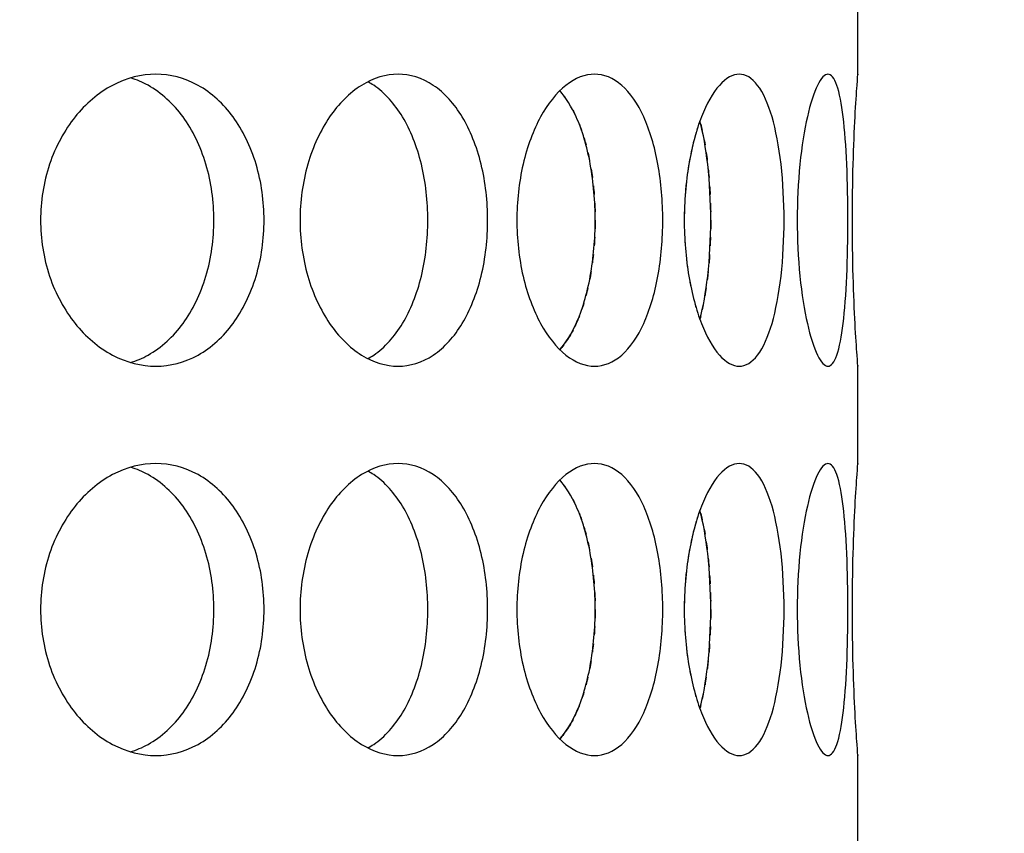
# Model space of a CAD drawing. Header units: millimetres. Extents: x 18 to 610, y -123 to 280.
# Tile 34 of 83: x 151.14 to 153.67, y 121.93 to 124.02. Entities that reach past the tile are written whole.
import ezdxf

# ---------------------------------------------------------------- set-up
doc = ezdxf.new("R2010")
doc.units = ezdxf.units.MM
doc.linetypes.add('SOLID', pattern=[0])

# ---------------------------------------------------------------- blocks, each defined once
blk = doc.blocks.new('BlockOfViews_9')
at = {"linetype": 'SOLID', "lineweight": 30}
for p, q in [((153.2947, 123.8805, 47.985), (153.2947, 124.1309, 47.9956)), ((153.2947, 122.8805, 47.985), (153.2947, 123.1309, 47.9956)), ((153.2947, 121.8805, 47.985), (153.2947, 122.1309, 47.9956))]:
    blk.add_line(p, q, dxfattribs=at)
for centre, radius, start, end in [((148.2443, 134.1808, 118.5), 46, 270.00048, 89.99952), ((148.2447, 134.1808, 116), 42.5, 270, 90), ((148.2447, 134.1808, 80.5), 38, 270, 90), ((148.2447, 134.1808, 72.8678), 27.1, 270, 0)]:
    blk.add_arc(centre, radius, start, end, dxfattribs=at)
for points, knots in [([(151.7691, 123.5058, 51.6168), (151.7691, 123.4587, 51.6168), (151.7624, 123.4085, 51.6234), (151.7347, 123.3161, 51.65), (151.7138, 123.274, 51.67), (151.6651, 123.2074, 51.7155), (151.634, 123.1785, 51.744), (151.5649, 123.1403, 51.8054), (151.5269, 123.1308, 51.8383), (151.4547, 123.1308, 51.8988), (151.4158, 123.1403, 51.9305), (151.3433, 123.1785, 51.9879), (151.3098, 123.2074, 52.0136), (151.2566, 123.274, 52.0537), (151.2333, 123.3161, 52.0708), (151.2022, 123.4085, 52.0934), (151.1946, 123.4587, 52.0989), (151.1946, 123.5529, 52.0989), (151.2022, 123.6032, 52.0934), (151.2333, 123.6956, 52.0708), (151.2566, 123.7377, 52.0537), (151.3098, 123.8043, 52.0136), (151.3433, 123.8331, 51.9879), (151.4158, 123.8714, 51.9305), (151.4547, 123.8808, 51.8988), (151.5269, 123.8808, 51.8383), (151.5649, 123.8714, 51.8054), (151.634, 123.8331, 51.744), (151.6651, 123.8043, 51.7155), (151.7138, 123.7377, 51.67), (151.7347, 123.6956, 51.65), (151.7624, 123.6032, 51.6234), (151.7691, 123.5529, 51.6168), (151.7691, 123.5058, 51.6168)], [0, 0, 0, 0, 0.141313, 0.141313, 0.282627, 0.282627, 0.42394, 0.42394, 0.565253, 0.565253, 0.706567, 0.706567, 0.84788, 0.84788, 0.989193, 0.989193, 1.130507, 1.130507, 1.27182, 1.27182, 1.413133, 1.413133, 1.554447, 1.554447, 1.69576, 1.69576, 1.837073, 1.837073, 1.978386, 1.978386, 2.1197, 2.1197, 2.261013, 2.261013, 2.261013, 2.261013]), ([(152.3436, 123.5058, 50.9499), (152.3436, 123.4587, 50.9499), (152.3381, 123.4085, 50.9575), (152.3155, 123.3161, 50.9886), (152.2984, 123.274, 51.0119), (152.2583, 123.2074, 51.0651), (152.2326, 123.1785, 51.0986), (152.1752, 123.1403, 51.1711), (152.1435, 123.1308, 51.21), (152.083, 123.1308, 51.2822), (152.0501, 123.1403, 51.3202), (151.9887, 123.1785, 51.3893), (151.9602, 123.2074, 51.4204), (151.9147, 123.274, 51.4691), (151.8947, 123.3161, 51.49), (151.8681, 123.4085, 51.5176), (151.8615, 123.4587, 51.5244), (151.8615, 123.5529, 51.5244), (151.8681, 123.6032, 51.5176), (151.8947, 123.6956, 51.49), (151.9147, 123.7377, 51.4691), (151.9602, 123.8043, 51.4204), (151.9887, 123.8331, 51.3893), (152.0501, 123.8714, 51.3202), (152.083, 123.8808, 51.2822), (152.1435, 123.8808, 51.21), (152.1752, 123.8714, 51.1711), (152.2326, 123.8331, 51.0986), (152.2583, 123.8043, 51.0651), (152.2984, 123.7377, 51.0119), (152.3155, 123.6956, 50.9886), (152.3381, 123.6032, 50.9575), (152.3436, 123.5529, 50.9499), (152.3436, 123.5058, 50.9499)], [0, 0, 0, 0, 0.141313, 0.141313, 0.282627, 0.282627, 0.42394, 0.42394, 0.565253, 0.565253, 0.706567, 0.706567, 0.84788, 0.84788, 0.989193, 0.989193, 1.130507, 1.130507, 1.27182, 1.27182, 1.413133, 1.413133, 1.554447, 1.554447, 1.69576, 1.69576, 1.837073, 1.837073, 1.978386, 1.978386, 2.1197, 2.1197, 2.261013, 2.261013, 2.261013, 2.261013]), ([(152.4186, 123.5058, 50.8428), (152.4186, 123.5529, 50.8428), (152.4239, 123.6032, 50.835), (152.4453, 123.6956, 50.8032), (152.4614, 123.7377, 50.7791), (152.4977, 123.8043, 50.7232), (152.5204, 123.8331, 50.6876), (152.5688, 123.8714, 50.6089), (152.5946, 123.8808, 50.5658), (152.6417, 123.8808, 50.4842), (152.6662, 123.8714, 50.4404), (152.7101, 123.8331, 50.359), (152.7296, 123.8043, 50.3216), (152.7598, 123.7377, 50.2622), (152.7726, 123.6956, 50.2363), (152.7895, 123.6032, 50.2018), (152.7936, 123.5529, 50.1933), (152.7936, 123.4587, 50.1933), (152.7895, 123.4085, 50.2018), (152.7726, 123.3161, 50.2363), (152.7598, 123.274, 50.2622), (152.7296, 123.2074, 50.3216), (152.7101, 123.1785, 50.359), (152.6662, 123.1403, 50.4404), (152.6417, 123.1308, 50.4842), (152.5946, 123.1308, 50.5658), (152.5688, 123.1403, 50.6089), (152.5204, 123.1785, 50.6876), (152.4977, 123.2074, 50.7232), (152.4614, 123.274, 50.7791), (152.4453, 123.3161, 50.8032), (152.4239, 123.4085, 50.835), (152.4186, 123.4587, 50.8428), (152.4186, 123.5058, 50.8428)], [0, 0, 0, 0, 0.141313, 0.141313, 0.282627, 0.282627, 0.42394, 0.42394, 0.565253, 0.565253, 0.706567, 0.706567, 0.84788, 0.84788, 0.989193, 0.989193, 1.130507, 1.130507, 1.27182, 1.27182, 1.413133, 1.413133, 1.554447, 1.554447, 1.69576, 1.69576, 1.837073, 1.837073, 1.978386, 1.978386, 2.1197, 2.1197, 2.261013, 2.261013, 2.261013, 2.261013]), ([(152.8488, 123.5058, 50.0748), (152.8488, 123.5529, 50.0748), (152.8527, 123.6032, 50.0662), (152.8683, 123.6956, 50.0312), (152.8799, 123.7377, 50.0047), (152.906, 123.8043, 49.9433), (152.9221, 123.8331, 49.9043), (152.9562, 123.8714, 49.8184), (152.9741, 123.8808, 49.7715), (153.0063, 123.8808, 49.683), (153.0228, 123.8714, 49.6355), (153.0519, 123.8331, 49.5478), (153.0646, 123.8043, 49.5075), (153.084, 123.7377, 49.4438), (153.0922, 123.6956, 49.416), (153.1028, 123.6032, 49.3792), (153.1053, 123.5529, 49.3701), (153.1053, 123.4587, 49.3701), (153.1028, 123.4085, 49.3792), (153.0922, 123.3161, 49.416), (153.084, 123.274, 49.4438), (153.0646, 123.2074, 49.5075), (153.0519, 123.1785, 49.5478), (153.0228, 123.1403, 49.6355), (153.0063, 123.1308, 49.683), (152.9741, 123.1308, 49.7715), (152.9562, 123.1403, 49.8184), (152.9221, 123.1785, 49.9043), (152.906, 123.2074, 49.9433), (152.8799, 123.274, 50.0047), (152.8683, 123.3161, 50.0312), (152.8527, 123.4085, 50.0662), (152.8488, 123.4587, 50.0748), (152.8488, 123.5058, 50.0748)], [0, 0, 0, 0, 0.141313, 0.141313, 0.282627, 0.282627, 0.42394, 0.42394, 0.565253, 0.565253, 0.706567, 0.706567, 0.84788, 0.84788, 0.989193, 0.989193, 1.130507, 1.130507, 1.27182, 1.27182, 1.413133, 1.413133, 1.554447, 1.554447, 1.69576, 1.69576, 1.837073, 1.837073, 1.978386, 1.978386, 2.1197, 2.1197, 2.261013, 2.261013, 2.261013, 2.261013]), ([(153.2694, 123.5058, 48.5052), (153.2694, 123.4587, 48.5052), (153.2685, 123.4085, 48.5146), (153.2644, 123.3161, 48.5528), (153.2612, 123.274, 48.5815), (153.2531, 123.2074, 48.6477), (153.2476, 123.1785, 48.6895), (153.2342, 123.1403, 48.781), (153.2262, 123.1308, 48.8305), (153.2098, 123.1308, 48.9233), (153.2004, 123.1403, 48.9727), (153.1817, 123.1785, 49.0632), (153.1726, 123.2074, 49.1044), (153.1576, 123.274, 49.1693), (153.1507, 123.3161, 49.1974), (153.1415, 123.4085, 49.2347), (153.1391, 123.4587, 49.2438), (153.1391, 123.5529, 49.2438), (153.1415, 123.6032, 49.2347), (153.1507, 123.6956, 49.1974), (153.1576, 123.7377, 49.1693), (153.1726, 123.8043, 49.1044), (153.1817, 123.8331, 49.0632), (153.2004, 123.8714, 48.9727), (153.2098, 123.8808, 48.9233), (153.2262, 123.8808, 48.8305), (153.2342, 123.8714, 48.781), (153.2476, 123.8331, 48.6895), (153.2531, 123.8043, 48.6477), (153.2612, 123.7377, 48.5815), (153.2644, 123.6956, 48.5528), (153.2685, 123.6032, 48.5146), (153.2694, 123.5529, 48.5052), (153.2694, 123.5058, 48.5052)], [0, 0, 0, 0, 0.141313, 0.141313, 0.282627, 0.282627, 0.42394, 0.42394, 0.565253, 0.565253, 0.706567, 0.706567, 0.84788, 0.84788, 0.989193, 0.989193, 1.130507, 1.130507, 1.27182, 1.27182, 1.413133, 1.413133, 1.554447, 1.554447, 1.69576, 1.69576, 1.837073, 1.837073, 1.978386, 1.978386, 2.1197, 2.1197, 2.261013, 2.261013, 2.261013, 2.261013]), ([(153.2946, 123.1323, 47.9665), (153.2947, 123.1313, 47.9778), (153.2947, 123.1308, 47.989), (153.2947, 123.1308, 48.0471), (153.294, 123.1403, 48.0973), (153.2914, 123.1785, 48.1897), (153.2895, 123.2074, 48.2319), (153.286, 123.274, 48.2985), (153.2841, 123.3161, 48.3273), (153.2815, 123.4085, 48.3656), (153.2808, 123.4587, 48.375), (153.2808, 123.5529, 48.375), (153.2815, 123.6032, 48.3656), (153.2841, 123.6956, 48.3273), (153.286, 123.7377, 48.2985), (153.2895, 123.8043, 48.2319), (153.2914, 123.8331, 48.1897), (153.294, 123.8714, 48.0973), (153.2947, 123.8808, 48.0471), (153.2947, 123.8808, 47.9895), (153.2947, 123.8804, 47.9787), (153.2946, 123.8795, 47.9679)], [0.532153, 0.532153, 0.532153, 0.532153, 0.565253, 0.565253, 0.706567, 0.706567, 0.84788, 0.84788, 0.989193, 0.989193, 1.130507, 1.130507, 1.27182, 1.27182, 1.413133, 1.413133, 1.554447, 1.554447, 1.69576, 1.69576, 1.727433, 1.727433, 1.727433, 1.727433]), ([(151.6402, 123.5058, 51.4632), (151.6402, 123.5529, 51.4632), (151.6334, 123.6032, 51.4698), (151.6059, 123.6956, 51.4965), (151.585, 123.7377, 51.5165), (151.5364, 123.8043, 51.5621), (151.5053, 123.8331, 51.5907), (151.4566, 123.8602, 51.6341), (151.4419, 123.8665, 51.6471), (151.4269, 123.8711, 51.6601)], [0, 0, 0, 0, 0.1413181, 0.1413181, 0.2826362, 0.2826362, 0.4239542, 0.4239542, 0.4820884, 0.4820884, 0.4820884, 0.4820884]), ([(152.19, 123.5058, 50.8209), (152.19, 123.5529, 50.8209), (152.1845, 123.6032, 50.8286), (152.162, 123.6956, 50.8597), (152.1449, 123.7377, 50.8831), (152.1049, 123.8043, 50.9364), (152.0793, 123.8331, 50.9699), (152.0459, 123.8555, 51.0123), (152.041, 123.8584, 51.0184), (152.0361, 123.8611, 51.0246)], [0, 0, 0, 0, 0.1413181, 0.1413181, 0.2826362, 0.2826362, 0.4239542, 0.4239542, 0.4475241, 0.4475241, 0.4475241, 0.4475241]), ([(152.5291, 123.1735, 50.273), (152.5452, 123.1915, 50.2426), (152.5595, 123.2148, 50.2149), (152.5863, 123.274, 50.162), (152.599, 123.3161, 50.136), (152.6158, 123.4085, 50.1015), (152.6199, 123.4587, 50.093), (152.6199, 123.5529, 50.093), (152.6158, 123.6032, 50.1015), (152.599, 123.6956, 50.136), (152.5863, 123.7377, 50.162), (152.5594, 123.7971, 50.2151), (152.545, 123.8206, 50.2431), (152.5287, 123.8386, 50.2737)], [0.7380762, 0.7380762, 0.7380762, 0.7380762, 0.847908, 0.847908, 0.9892261, 0.9892261, 1.1305443, 1.1305443, 1.2718624, 1.2718624, 1.4131805, 1.4131805, 1.5239521, 1.5239521, 1.5239521, 1.5239521]), ([(152.8891, 123.2515, 49.3972), (152.8975, 123.2828, 49.3695), (152.9044, 123.321, 49.3455), (152.9143, 123.4085, 49.3106), (152.9168, 123.4587, 49.3015), (152.9168, 123.5529, 49.3015), (152.9143, 123.6032, 49.3106), (152.9044, 123.6907, 49.3455), (152.8974, 123.7289, 49.3695), (152.8891, 123.7603, 49.3973)], [0.8627828, 0.8627828, 0.8627828, 0.8627828, 0.9892261, 0.9892261, 1.1305443, 1.1305443, 1.2718624, 1.2718624, 1.3983643, 1.3983643, 1.3983643, 1.3983643]), ([(152.8629, 123.663, 45.9568), (152.8621, 123.6585, 45.9549), (152.8613, 123.654, 45.9531), (152.8592, 123.6416, 45.9484), (152.858, 123.6338, 45.9457), (152.8569, 123.6259, 45.9433)], [2.10567008, 2.10567008, 2.10567008, 2.10567008, 2.11969975, 2.11969975, 2.14333095, 2.14333095, 2.14333095, 2.14333095]), ([(151.4252, 123.1401, 51.6616), (151.4407, 123.1447, 51.6481), (151.4561, 123.1512, 51.6346), (151.5053, 123.1785, 51.5907), (151.5364, 123.2074, 51.5621), (151.585, 123.274, 51.5165), (151.6059, 123.3161, 51.4965), (151.6334, 123.4085, 51.4698), (151.6402, 123.4587, 51.4632), (151.6402, 123.5058, 51.4632)], [1.77681, 1.77681, 1.77681, 1.77681, 1.8371343, 1.8371343, 1.9784523, 1.9784523, 2.1197704, 2.1197704, 2.2610885, 2.2610885, 2.2610885, 2.2610885]), ([(152.0355, 123.1503, 51.0253), (152.0406, 123.153, 51.0189), (152.0457, 123.1561, 51.0125), (152.0793, 123.1785, 50.9699), (152.1049, 123.2074, 50.9364), (152.1449, 123.274, 50.8831), (152.162, 123.3161, 50.8597), (152.1845, 123.4085, 50.8286), (152.19, 123.4587, 50.8209), (152.19, 123.5058, 50.8209)], [1.8125878, 1.8125878, 1.8125878, 1.8125878, 1.8371343, 1.8371343, 1.9784523, 1.9784523, 2.1197704, 2.1197704, 2.2610885, 2.2610885, 2.2610885, 2.2610885]), ([(152.6095, 123.3742, 45.8855), (152.6088, 123.3702, 45.8841), (152.6081, 123.3662, 45.8827), (152.6069, 123.3591, 45.88), (152.6063, 123.3559, 45.8788), (152.6056, 123.3528, 45.8775)], [1.25981448, 1.25981448, 1.25981448, 1.25981448, 1.27186238, 1.27186238, 1.28161811, 1.28161811, 1.28161811, 1.28161811]), ([(152.9104, 123.3742, 46.6755), (152.91, 123.3702, 46.6741), (152.9095, 123.3663, 46.6726), (152.9087, 123.3591, 46.6697), (152.9083, 123.356, 46.6684), (152.908, 123.3528, 46.6671)], [1.2597873, 1.2597873, 1.2597873, 1.2597873, 1.27186238, 1.27186238, 1.2815684, 1.2815684, 1.2815684, 1.2815684]), ([(152.5792, 123.2596, 45.8241), (152.5766, 123.253, 45.8189), (152.574, 123.2467, 45.8137), (152.5698, 123.2375, 45.8055), (152.5684, 123.2345, 45.8026), (152.5669, 123.2314, 45.7997)], [1.3876013, 1.3876013, 1.3876013, 1.3876013, 1.4131805, 1.4131805, 1.42644969, 1.42644969, 1.42644969, 1.42644969]), ([(151.7691, 122.5058, 51.6168), (151.7691, 122.4587, 51.6168), (151.7624, 122.4085, 51.6234), (151.7347, 122.3161, 51.65), (151.7138, 122.274, 51.67), (151.6651, 122.2074, 51.7155), (151.634, 122.1785, 51.744), (151.5649, 122.1403, 51.8054), (151.5269, 122.1308, 51.8383), (151.4547, 122.1308, 51.8988), (151.4158, 122.1403, 51.9305), (151.3433, 122.1785, 51.9879), (151.3098, 122.2074, 52.0136), (151.2566, 122.274, 52.0537), (151.2333, 122.3161, 52.0708), (151.2022, 122.4085, 52.0934), (151.1946, 122.4587, 52.0989), (151.1946, 122.5529, 52.0989), (151.2022, 122.6032, 52.0934), (151.2333, 122.6956, 52.0708), (151.2566, 122.7377, 52.0537), (151.3098, 122.8043, 52.0136), (151.3433, 122.8331, 51.9879), (151.4158, 122.8714, 51.9305), (151.4547, 122.8808, 51.8988), (151.5269, 122.8808, 51.8383), (151.5649, 122.8714, 51.8054), (151.634, 122.8331, 51.744), (151.6651, 122.8043, 51.7155), (151.7138, 122.7377, 51.67), (151.7347, 122.6956, 51.65), (151.7624, 122.6032, 51.6234), (151.7691, 122.5529, 51.6168), (151.7691, 122.5058, 51.6168)], [0, 0, 0, 0, 0.141313, 0.141313, 0.282627, 0.282627, 0.42394, 0.42394, 0.565253, 0.565253, 0.706567, 0.706567, 0.84788, 0.84788, 0.989193, 0.989193, 1.130507, 1.130507, 1.27182, 1.27182, 1.413133, 1.413133, 1.554447, 1.554447, 1.69576, 1.69576, 1.837073, 1.837073, 1.978386, 1.978386, 2.1197, 2.1197, 2.261013, 2.261013, 2.261013, 2.261013]), ([(151.6402, 122.5058, 51.4632), (151.6402, 122.5529, 51.4632), (151.6334, 122.6032, 51.4698), (151.6059, 122.6956, 51.4965), (151.585, 122.7377, 51.5165), (151.5364, 122.8043, 51.5621), (151.5053, 122.8331, 51.5907), (151.4566, 122.8602, 51.6341), (151.4419, 122.8665, 51.6471), (151.4269, 122.8711, 51.6601)], [0, 0, 0, 0, 0.1413181, 0.1413181, 0.2826362, 0.2826362, 0.4239542, 0.4239542, 0.4820884, 0.4820884, 0.4820884, 0.4820884]), ([(152.3436, 122.5058, 50.9499), (152.3436, 122.4587, 50.9499), (152.3381, 122.4085, 50.9575), (152.3155, 122.3161, 50.9886), (152.2984, 122.274, 51.0119), (152.2583, 122.2074, 51.0651), (152.2326, 122.1785, 51.0986), (152.1752, 122.1403, 51.1711), (152.1435, 122.1308, 51.21), (152.083, 122.1308, 51.2822), (152.0501, 122.1403, 51.3202), (151.9887, 122.1785, 51.3893), (151.9602, 122.2074, 51.4204), (151.9147, 122.274, 51.4691), (151.8947, 122.3161, 51.49), (151.8681, 122.4085, 51.5176), (151.8615, 122.4587, 51.5244), (151.8615, 122.5529, 51.5244), (151.8681, 122.6032, 51.5176), (151.8947, 122.6956, 51.49), (151.9147, 122.7377, 51.4691), (151.9602, 122.8043, 51.4204), (151.9887, 122.8331, 51.3893), (152.0501, 122.8714, 51.3202), (152.083, 122.8808, 51.2822), (152.1435, 122.8808, 51.21), (152.1752, 122.8714, 51.1711), (152.2326, 122.8331, 51.0986), (152.2583, 122.8043, 51.0651), (152.2984, 122.7377, 51.0119), (152.3155, 122.6956, 50.9886), (152.3381, 122.6032, 50.9575), (152.3436, 122.5529, 50.9499), (152.3436, 122.5058, 50.9499)], [0, 0, 0, 0, 0.141313, 0.141313, 0.282627, 0.282627, 0.42394, 0.42394, 0.565253, 0.565253, 0.706567, 0.706567, 0.84788, 0.84788, 0.989193, 0.989193, 1.130507, 1.130507, 1.27182, 1.27182, 1.413133, 1.413133, 1.554447, 1.554447, 1.69576, 1.69576, 1.837073, 1.837073, 1.978386, 1.978386, 2.1197, 2.1197, 2.261013, 2.261013, 2.261013, 2.261013]), ([(152.4186, 122.5058, 50.8428), (152.4186, 122.5529, 50.8428), (152.4239, 122.6032, 50.835), (152.4453, 122.6956, 50.8032), (152.4614, 122.7377, 50.7791), (152.4977, 122.8043, 50.7232), (152.5204, 122.8331, 50.6876), (152.5688, 122.8714, 50.6089), (152.5946, 122.8808, 50.5658), (152.6417, 122.8808, 50.4842), (152.6662, 122.8714, 50.4404), (152.7101, 122.8331, 50.359), (152.7296, 122.8043, 50.3216), (152.7598, 122.7377, 50.2622), (152.7726, 122.6956, 50.2363), (152.7895, 122.6032, 50.2018), (152.7936, 122.5529, 50.1933), (152.7936, 122.4587, 50.1933), (152.7895, 122.4085, 50.2018), (152.7726, 122.3161, 50.2363), (152.7598, 122.274, 50.2622), (152.7296, 122.2074, 50.3216), (152.7101, 122.1785, 50.359), (152.6662, 122.1403, 50.4404), (152.6417, 122.1308, 50.4842), (152.5946, 122.1308, 50.5658), (152.5688, 122.1403, 50.6089), (152.5204, 122.1785, 50.6876), (152.4977, 122.2074, 50.7232), (152.4614, 122.274, 50.7791), (152.4453, 122.3161, 50.8032), (152.4239, 122.4085, 50.835), (152.4186, 122.4587, 50.8428), (152.4186, 122.5058, 50.8428)], [0, 0, 0, 0, 0.141313, 0.141313, 0.282627, 0.282627, 0.42394, 0.42394, 0.565253, 0.565253, 0.706567, 0.706567, 0.84788, 0.84788, 0.989193, 0.989193, 1.130507, 1.130507, 1.27182, 1.27182, 1.413133, 1.413133, 1.554447, 1.554447, 1.69576, 1.69576, 1.837073, 1.837073, 1.978386, 1.978386, 2.1197, 2.1197, 2.261013, 2.261013, 2.261013, 2.261013]), ([(152.8488, 122.5058, 50.0748), (152.8488, 122.5529, 50.0748), (152.8527, 122.6032, 50.0662), (152.8683, 122.6956, 50.0312), (152.8799, 122.7377, 50.0047), (152.906, 122.8043, 49.9433), (152.9221, 122.8331, 49.9043), (152.9562, 122.8714, 49.8184), (152.9741, 122.8808, 49.7715), (153.0063, 122.8808, 49.683), (153.0228, 122.8714, 49.6355), (153.0519, 122.8331, 49.5478), (153.0646, 122.8043, 49.5075), (153.084, 122.7377, 49.4438), (153.0922, 122.6956, 49.416), (153.1028, 122.6032, 49.3792), (153.1053, 122.5529, 49.3701), (153.1053, 122.4587, 49.3701), (153.1028, 122.4085, 49.3792), (153.0922, 122.3161, 49.416), (153.084, 122.274, 49.4438), (153.0646, 122.2074, 49.5075), (153.0519, 122.1785, 49.5478), (153.0228, 122.1403, 49.6355), (153.0063, 122.1308, 49.683), (152.9741, 122.1308, 49.7715), (152.9562, 122.1403, 49.8184), (152.9221, 122.1785, 49.9043), (152.906, 122.2074, 49.9433), (152.8799, 122.274, 50.0047), (152.8683, 122.3161, 50.0312), (152.8527, 122.4085, 50.0662), (152.8488, 122.4587, 50.0748), (152.8488, 122.5058, 50.0748)], [0, 0, 0, 0, 0.141313, 0.141313, 0.282627, 0.282627, 0.42394, 0.42394, 0.565253, 0.565253, 0.706567, 0.706567, 0.84788, 0.84788, 0.989193, 0.989193, 1.130507, 1.130507, 1.27182, 1.27182, 1.413133, 1.413133, 1.554447, 1.554447, 1.69576, 1.69576, 1.837073, 1.837073, 1.978386, 1.978386, 2.1197, 2.1197, 2.261013, 2.261013, 2.261013, 2.261013]), ([(153.2694, 122.5058, 48.5052), (153.2694, 122.4587, 48.5052), (153.2685, 122.4085, 48.5146), (153.2644, 122.3161, 48.5528), (153.2612, 122.274, 48.5815), (153.2531, 122.2074, 48.6477), (153.2476, 122.1785, 48.6895), (153.2342, 122.1403, 48.781), (153.2262, 122.1308, 48.8305), (153.2098, 122.1308, 48.9233), (153.2004, 122.1403, 48.9727), (153.1817, 122.1785, 49.0632), (153.1726, 122.2074, 49.1044), (153.1576, 122.274, 49.1693), (153.1507, 122.3161, 49.1974), (153.1415, 122.4085, 49.2347), (153.1391, 122.4587, 49.2438), (153.1391, 122.5529, 49.2438), (153.1415, 122.6032, 49.2347), (153.1507, 122.6956, 49.1974), (153.1576, 122.7377, 49.1693), (153.1726, 122.8043, 49.1044), (153.1817, 122.8331, 49.0632), (153.2004, 122.8714, 48.9727), (153.2098, 122.8808, 48.9233), (153.2262, 122.8808, 48.8305), (153.2342, 122.8714, 48.781), (153.2476, 122.8331, 48.6895), (153.2531, 122.8043, 48.6477), (153.2612, 122.7377, 48.5815), (153.2644, 122.6956, 48.5528), (153.2685, 122.6032, 48.5146), (153.2694, 122.5529, 48.5052), (153.2694, 122.5058, 48.5052)], [0, 0, 0, 0, 0.141313, 0.141313, 0.282627, 0.282627, 0.42394, 0.42394, 0.565253, 0.565253, 0.706567, 0.706567, 0.84788, 0.84788, 0.989193, 0.989193, 1.130507, 1.130507, 1.27182, 1.27182, 1.413133, 1.413133, 1.554447, 1.554447, 1.69576, 1.69576, 1.837073, 1.837073, 1.978386, 1.978386, 2.1197, 2.1197, 2.261013, 2.261013, 2.261013, 2.261013]), ([(153.2946, 122.1323, 47.9665), (153.2947, 122.1313, 47.9778), (153.2947, 122.1308, 47.989), (153.2947, 122.1308, 48.0471), (153.294, 122.1403, 48.0973), (153.2914, 122.1785, 48.1897), (153.2895, 122.2074, 48.2319), (153.286, 122.274, 48.2985), (153.2841, 122.3161, 48.3273), (153.2815, 122.4085, 48.3656), (153.2808, 122.4587, 48.375), (153.2808, 122.5529, 48.375), (153.2815, 122.6032, 48.3656), (153.2841, 122.6956, 48.3273), (153.286, 122.7377, 48.2985), (153.2895, 122.8043, 48.2319), (153.2914, 122.8331, 48.1897), (153.294, 122.8714, 48.0973), (153.2947, 122.8808, 48.0471), (153.2947, 122.8808, 47.9895), (153.2947, 122.8804, 47.9787), (153.2946, 122.8795, 47.9679)], [0.532153, 0.532153, 0.532153, 0.532153, 0.565253, 0.565253, 0.706567, 0.706567, 0.84788, 0.84788, 0.989193, 0.989193, 1.130507, 1.130507, 1.27182, 1.27182, 1.413133, 1.413133, 1.554447, 1.554447, 1.69576, 1.69576, 1.727433, 1.727433, 1.727433, 1.727433]), ([(152.19, 122.5058, 50.8209), (152.19, 122.5529, 50.8209), (152.1845, 122.6032, 50.8286), (152.162, 122.6956, 50.8597), (152.1449, 122.7377, 50.8831), (152.1049, 122.8043, 50.9364), (152.0793, 122.8331, 50.9699), (152.0459, 122.8555, 51.0123), (152.041, 122.8584, 51.0184), (152.0361, 122.8611, 51.0246)], [0, 0, 0, 0, 0.1413181, 0.1413181, 0.2826362, 0.2826362, 0.4239542, 0.4239542, 0.4475241, 0.4475241, 0.4475241, 0.4475241]), ([(152.5291, 122.1735, 50.273), (152.5452, 122.1915, 50.2426), (152.5595, 122.2148, 50.2149), (152.5863, 122.274, 50.162), (152.599, 122.3161, 50.136), (152.6158, 122.4085, 50.1015), (152.6199, 122.4587, 50.093), (152.6199, 122.5529, 50.093), (152.6158, 122.6032, 50.1015), (152.599, 122.6956, 50.136), (152.5863, 122.7377, 50.162), (152.5594, 122.7971, 50.2151), (152.545, 122.8206, 50.2431), (152.5287, 122.8386, 50.2737)], [0.7380762, 0.7380762, 0.7380762, 0.7380762, 0.847908, 0.847908, 0.9892261, 0.9892261, 1.1305443, 1.1305443, 1.2718624, 1.2718624, 1.4131805, 1.4131805, 1.5239521, 1.5239521, 1.5239521, 1.5239521]), ([(152.8891, 122.2515, 49.3972), (152.8975, 122.2828, 49.3695), (152.9044, 122.321, 49.3455), (152.9143, 122.4085, 49.3106), (152.9168, 122.4587, 49.3015), (152.9168, 122.5529, 49.3015), (152.9143, 122.6032, 49.3106), (152.9044, 122.6907, 49.3455), (152.8974, 122.7289, 49.3695), (152.8891, 122.7603, 49.3973)], [0.8627828, 0.8627828, 0.8627828, 0.8627828, 0.9892261, 0.9892261, 1.1305443, 1.1305443, 1.2718624, 1.2718624, 1.3983643, 1.3983643, 1.3983643, 1.3983643]), ([(152.8629, 122.663, 45.9568), (152.8621, 122.6585, 45.9549), (152.8613, 122.654, 45.9531), (152.8592, 122.6416, 45.9484), (152.858, 122.6338, 45.9457), (152.8569, 122.6259, 45.9433)], [2.10567008, 2.10567008, 2.10567008, 2.10567008, 2.11969975, 2.11969975, 2.14333095, 2.14333095, 2.14333095, 2.14333095]), ([(151.4252, 122.1401, 51.6616), (151.4407, 122.1447, 51.6481), (151.4561, 122.1512, 51.6346), (151.5053, 122.1785, 51.5907), (151.5364, 122.2074, 51.5621), (151.585, 122.274, 51.5165), (151.6059, 122.3161, 51.4965), (151.6334, 122.4085, 51.4698), (151.6402, 122.4587, 51.4632), (151.6402, 122.5058, 51.4632)], [1.77681, 1.77681, 1.77681, 1.77681, 1.8371343, 1.8371343, 1.9784523, 1.9784523, 2.1197704, 2.1197704, 2.2610885, 2.2610885, 2.2610885, 2.2610885]), ([(152.0355, 122.1503, 51.0253), (152.0406, 122.153, 51.0189), (152.0457, 122.1561, 51.0125), (152.0793, 122.1785, 50.9699), (152.1049, 122.2074, 50.9364), (152.1449, 122.274, 50.8831), (152.162, 122.3161, 50.8597), (152.1845, 122.4085, 50.8286), (152.19, 122.4587, 50.8209), (152.19, 122.5058, 50.8209)], [1.8125878, 1.8125878, 1.8125878, 1.8125878, 1.8371343, 1.8371343, 1.9784523, 1.9784523, 2.1197704, 2.1197704, 2.2610885, 2.2610885, 2.2610885, 2.2610885]), ([(152.6095, 122.3742, 45.8855), (152.6088, 122.3702, 45.8841), (152.6081, 122.3662, 45.8827), (152.6069, 122.3591, 45.88), (152.6063, 122.3559, 45.8788), (152.6056, 122.3528, 45.8775)], [1.25981448, 1.25981448, 1.25981448, 1.25981448, 1.27186238, 1.27186238, 1.28161811, 1.28161811, 1.28161811, 1.28161811]), ([(152.9104, 122.3742, 46.6755), (152.91, 122.3702, 46.6741), (152.9095, 122.3663, 46.6726), (152.9087, 122.3591, 46.6697), (152.9083, 122.356, 46.6684), (152.908, 122.3528, 46.6671)], [1.2597873, 1.2597873, 1.2597873, 1.2597873, 1.27186238, 1.27186238, 1.2815684, 1.2815684, 1.2815684, 1.2815684]), ([(152.5792, 122.2596, 45.8241), (152.5766, 122.253, 45.8189), (152.574, 122.2467, 45.8137), (152.5698, 122.2375, 45.8055), (152.5684, 122.2345, 45.8026), (152.5669, 122.2314, 45.7997)], [1.3876013, 1.3876013, 1.3876013, 1.3876013, 1.4131805, 1.4131805, 1.42644969, 1.42644969, 1.42644969, 1.42644969])]:
    blk.add_open_spline(points, degree=3, knots=knots, dxfattribs=at)
for points in [[(152.5391, 123.8261, 45.7459), (152.5407, 123.8239, 45.7491), (152.5424, 123.8217, 45.7522), (152.544, 123.8194, 45.7553)], [(152.5629, 123.7882, 45.7919), (152.5642, 123.7856, 45.7945), (152.5656, 123.7829, 45.7971), (152.5669, 123.7803, 45.7997)], [(152.8887, 123.7599, 46.0162), (152.8852, 123.7502, 46.008), (152.8819, 123.74, 46.0002), (152.8787, 123.7292, 45.9928)], [(152.5792, 123.7521, 45.824), (152.5812, 123.747, 45.828), (152.5831, 123.7418, 45.8319), (152.585, 123.7364, 45.8357)], [(152.8912, 123.7521, 46.6098), (152.8925, 123.747, 46.6141), (152.8937, 123.7417, 46.6182), (152.8949, 123.7364, 46.6222)], [(152.5909, 123.7183, 45.8475), (152.5928, 123.7122, 45.8513), (152.5946, 123.7058, 45.855), (152.5963, 123.6993, 45.8585)], [(152.8762, 123.7205, 45.9871), (152.8722, 123.7063, 45.978), (152.8686, 123.6912, 45.9696), (152.8654, 123.6755, 45.9623)], [(152.8986, 123.7183, 46.635), (152.8998, 123.7121, 46.639), (152.901, 123.7058, 46.643), (152.9021, 123.6993, 46.6467)], [(152.6012, 123.6795, 45.8686), (152.6028, 123.6727, 45.8717), (152.6043, 123.6659, 45.8747), (152.6056, 123.6589, 45.8775)], [(152.9052, 123.6795, 46.6575), (152.9062, 123.6727, 46.6609), (152.9071, 123.6658, 46.6641), (152.908, 123.6588, 46.6671)], [(152.6095, 123.6375, 45.8855), (152.6107, 123.6303, 45.8879), (152.6117, 123.6231, 45.8901), (152.6127, 123.6158, 45.8921)], [(152.9104, 123.6375, 46.6755), (152.9111, 123.6303, 46.6781), (152.9118, 123.623, 46.6805), (152.9124, 123.6158, 46.6827)], [(152.8547, 123.6089, 45.9384), (152.8533, 123.5969, 45.9353), (152.8522, 123.5847, 45.9327), (152.8513, 123.5725, 45.9307)], [(152.6153, 123.5939, 45.8976), (152.6161, 123.5865, 45.8992), (152.6168, 123.5791, 45.9006), (152.6173, 123.5718, 45.9018)], [(152.914, 123.5939, 46.6884), (152.9145, 123.5865, 46.6902), (152.9149, 123.5791, 46.6917), (152.9153, 123.5717, 46.6929)], [(152.8502, 123.5568, 45.9284), (152.8493, 123.5396, 45.9262), (152.8488, 123.5225, 45.9252), (152.8488, 123.5058, 45.9252)], [(152.6188, 123.5496, 45.9047), (152.6191, 123.5423, 45.9055), (152.6194, 123.535, 45.9061), (152.6196, 123.5277, 45.9065)], [(152.9161, 123.5496, 46.6961), (152.9164, 123.5423, 46.6969), (152.9166, 123.5349, 46.6975), (152.9167, 123.5276, 46.698)], [(152.6199, 123.5058, 45.907), (152.6199, 123.4986, 45.907), (152.6198, 123.4913, 45.9068), (152.6196, 123.484, 45.9065)], [(152.9168, 123.5058, 46.6986), (152.9168, 123.4986, 46.6986), (152.9168, 123.4914, 46.6984), (152.9167, 123.484, 46.698)], [(152.6188, 123.462, 45.9047), (152.6184, 123.4547, 45.9039), (152.6179, 123.4473, 45.9029), (152.6173, 123.4399, 45.9018)], [(152.8502, 123.4549, 45.9284), (152.8505, 123.4497, 45.929), (152.8509, 123.4444, 45.9298), (152.8513, 123.4391, 45.9307)], [(152.9161, 123.4621, 46.6961), (152.9159, 123.4547, 46.6953), (152.9156, 123.4473, 46.6942), (152.9153, 123.44, 46.6929)], [(152.6153, 123.4178, 45.8976), (152.6145, 123.4105, 45.896), (152.6137, 123.4032, 45.8941), (152.6127, 123.3959, 45.8921)], [(152.8547, 123.4028, 45.9384), (152.8554, 123.3971, 45.9399), (152.8561, 123.3914, 45.9415), (152.8569, 123.3858, 45.9433)], [(152.914, 123.4178, 46.6884), (152.9135, 123.4105, 46.6867), (152.913, 123.4032, 46.6848), (152.9124, 123.3959, 46.6827)], [(152.8629, 123.3487, 45.9568), (152.8637, 123.3445, 45.9586), (152.8645, 123.3403, 45.9604), (152.8654, 123.3362, 45.9623)], [(152.6012, 123.3322, 45.8686), (152.5997, 123.3254, 45.8654), (152.5981, 123.3188, 45.862), (152.5963, 123.3123, 45.8585)], [(152.9052, 123.3322, 46.6575), (152.9042, 123.3255, 46.6541), (152.9032, 123.3188, 46.6505), (152.9021, 123.3124, 46.6467)], [(152.5909, 123.2933, 45.8475), (152.589, 123.2872, 45.8437), (152.587, 123.2811, 45.8397), (152.585, 123.2753, 45.8357)], [(152.8762, 123.2912, 45.9871), (152.877, 123.2882, 45.989), (152.8778, 123.2854, 45.9909), (152.8787, 123.2825, 45.9928)], [(152.8986, 123.2934, 46.635), (152.8975, 123.2872, 46.6309), (152.8962, 123.2812, 46.6266), (152.8949, 123.2753, 46.6222)], [(152.8912, 123.2596, 46.6098), (152.8905, 123.2569, 46.6075), (152.8898, 123.2542, 46.6052), (152.8891, 123.2515, 46.6028)], [(152.5629, 123.2235, 45.7919), (152.5571, 123.2123, 45.7805), (152.5507, 123.2018, 45.7682), (152.544, 123.1923, 45.7553)], [(152.5391, 123.1856, 45.7459), (152.5358, 123.1812, 45.7396), (152.5324, 123.1771, 45.7331), (152.5289, 123.1732, 45.7266)], [(152.5391, 122.8261, 45.7459), (152.5407, 122.8239, 45.7491), (152.5424, 122.8217, 45.7522), (152.544, 122.8194, 45.7553)], [(152.5629, 122.7882, 45.7919), (152.5642, 122.7856, 45.7945), (152.5656, 122.7829, 45.7971), (152.5669, 122.7803, 45.7997)], [(152.5792, 122.7521, 45.824), (152.5812, 122.747, 45.828), (152.5831, 122.7418, 45.8319), (152.585, 122.7364, 45.8357)], [(152.8887, 122.7599, 46.0162), (152.8852, 122.7502, 46.008), (152.8819, 122.74, 46.0002), (152.8787, 122.7292, 45.9928)], [(152.8912, 122.7521, 46.6098), (152.8925, 122.747, 46.6141), (152.8937, 122.7417, 46.6182), (152.8949, 122.7364, 46.6222)], [(152.5909, 122.7183, 45.8475), (152.5928, 122.7122, 45.8513), (152.5946, 122.7058, 45.855), (152.5963, 122.6993, 45.8585)], [(152.8762, 122.7205, 45.9871), (152.8722, 122.7063, 45.978), (152.8686, 122.6912, 45.9696), (152.8654, 122.6755, 45.9623)], [(152.8986, 122.7183, 46.635), (152.8998, 122.7121, 46.639), (152.901, 122.7058, 46.643), (152.9021, 122.6993, 46.6467)], [(152.6012, 122.6795, 45.8686), (152.6028, 122.6727, 45.8717), (152.6043, 122.6659, 45.8747), (152.6056, 122.6589, 45.8775)], [(152.9052, 122.6795, 46.6575), (152.9062, 122.6727, 46.6609), (152.9071, 122.6658, 46.6641), (152.908, 122.6588, 46.6671)], [(152.6095, 122.6375, 45.8855), (152.6107, 122.6303, 45.8879), (152.6117, 122.6231, 45.8901), (152.6127, 122.6158, 45.8921)], [(152.9104, 122.6375, 46.6755), (152.9111, 122.6303, 46.6781), (152.9118, 122.623, 46.6805), (152.9124, 122.6158, 46.6827)], [(152.6153, 122.5939, 45.8976), (152.6161, 122.5865, 45.8992), (152.6168, 122.5791, 45.9006), (152.6173, 122.5718, 45.9018)], [(152.8547, 122.6089, 45.9384), (152.8533, 122.5969, 45.9353), (152.8522, 122.5847, 45.9327), (152.8513, 122.5725, 45.9307)], [(152.914, 122.5939, 46.6884), (152.9145, 122.5865, 46.6902), (152.9149, 122.5791, 46.6917), (152.9153, 122.5717, 46.6929)], [(152.6188, 122.5496, 45.9047), (152.6191, 122.5423, 45.9055), (152.6194, 122.535, 45.9061), (152.6196, 122.5277, 45.9065)], [(152.8502, 122.5568, 45.9284), (152.8493, 122.5396, 45.9262), (152.8488, 122.5225, 45.9252), (152.8488, 122.5058, 45.9252)], [(152.9161, 122.5496, 46.6961), (152.9164, 122.5423, 46.6969), (152.9166, 122.5349, 46.6975), (152.9167, 122.5276, 46.698)], [(152.6199, 122.5058, 45.907), (152.6199, 122.4986, 45.907), (152.6198, 122.4913, 45.9068), (152.6196, 122.484, 45.9065)], [(152.9168, 122.5058, 46.6986), (152.9168, 122.4986, 46.6986), (152.9168, 122.4914, 46.6984), (152.9167, 122.484, 46.698)], [(152.6188, 122.462, 45.9047), (152.6184, 122.4547, 45.9039), (152.6179, 122.4473, 45.9029), (152.6173, 122.4399, 45.9018)], [(152.8502, 122.4549, 45.9284), (152.8505, 122.4497, 45.929), (152.8509, 122.4444, 45.9298), (152.8513, 122.4391, 45.9307)], [(152.9161, 122.4621, 46.6961), (152.9159, 122.4547, 46.6953), (152.9156, 122.4473, 46.6942), (152.9153, 122.44, 46.6929)], [(152.6153, 122.4178, 45.8976), (152.6145, 122.4105, 45.896), (152.6137, 122.4032, 45.8941), (152.6127, 122.3959, 45.8921)], [(152.914, 122.4178, 46.6884), (152.9135, 122.4105, 46.6867), (152.913, 122.4032, 46.6848), (152.9124, 122.3959, 46.6827)], [(152.8547, 122.4028, 45.9384), (152.8554, 122.3971, 45.9399), (152.8561, 122.3914, 45.9415), (152.8569, 122.3858, 45.9433)], [(152.8629, 122.3487, 45.9568), (152.8637, 122.3445, 45.9586), (152.8645, 122.3403, 45.9604), (152.8654, 122.3362, 45.9623)], [(152.6012, 122.3322, 45.8686), (152.5997, 122.3254, 45.8654), (152.5981, 122.3188, 45.862), (152.5963, 122.3123, 45.8585)], [(152.9052, 122.3322, 46.6575), (152.9042, 122.3255, 46.6541), (152.9032, 122.3188, 46.6505), (152.9021, 122.3124, 46.6467)], [(152.5909, 122.2933, 45.8475), (152.589, 122.2872, 45.8437), (152.587, 122.2811, 45.8397), (152.585, 122.2753, 45.8357)], [(152.8762, 122.2912, 45.9871), (152.877, 122.2882, 45.989), (152.8778, 122.2854, 45.9909), (152.8787, 122.2825, 45.9928)], [(152.8986, 122.2934, 46.635), (152.8975, 122.2872, 46.6309), (152.8962, 122.2812, 46.6266), (152.8949, 122.2753, 46.6222)], [(152.8912, 122.2596, 46.6098), (152.8905, 122.2569, 46.6075), (152.8898, 122.2542, 46.6052), (152.8891, 122.2515, 46.6028)], [(152.5629, 122.2235, 45.7919), (152.5571, 122.2123, 45.7805), (152.5507, 122.2018, 45.7682), (152.544, 122.1923, 45.7553)], [(152.5391, 122.1856, 45.7459), (152.5358, 122.1812, 45.7396), (152.5324, 122.1771, 45.7331), (152.5289, 122.1732, 45.7266)]]:
    blk.add_open_spline(points, degree=3, dxfattribs=at)

msp = doc.modelspace()

# ---------------------------------------------------------------- block references
msp.add_blockref('BlockOfViews_9', (0, 0))

doc.saveas('drawing.dxf')
